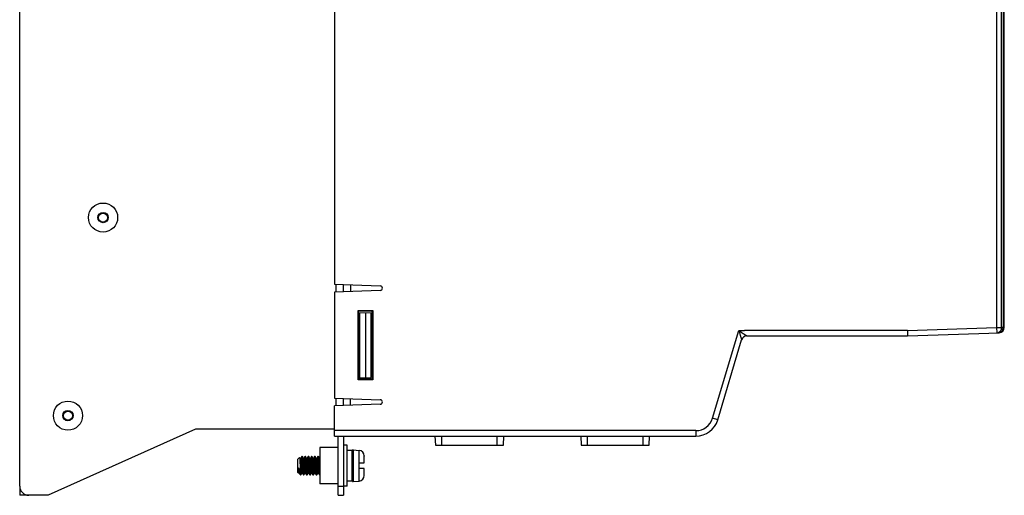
# Model space of a CAD drawing. Header units: millimetres. Extents: x -71 to 747, y -184 to 606.
# Tile 85 of 97: x 341 to 558, y 86 to 191. Entities that reach past the tile are written whole.
import ezdxf

# ---------------------------------------------------------------- set-up
doc = ezdxf.new("R2010")
doc.units = ezdxf.units.MM
doc.header["$LTSCALE"] = 30.734
doc.layers.get('0').update_dxf_attribs({"linetype": 'CONTINUOUS'})

msp = doc.modelspace()

# ---------------------------------------------------------------- linework, layer by layer
at = {"color": 7}
for p, q in [((555.85, 314.68), (555.85, 123.31)), ((556.95, 123.32), (556.95, 314.68)), ((557.27, 314.67), (557.27, 123.32)), ((557.53, 123.33), (557.53, 314.66)), ((341.43, 88.44), (341.43, 200.94)), ((410.53, 196.43), (410.53, 132.79)), ((410.53, 132.79), (420.55, 132.44)), ((410.83, 132.77), (410.83, 131.1)), ((412.53, 131.16), (412.53, 132.72)), ((414.03, 132.66), (414.03, 131.21)), ((420.55, 131.44), (410.53, 131.09)), ((410.53, 131.09), (410.53, 107.79)), ((415.72, 127.05), (418.96, 127.05)), ((415.83, 126.94), (415.72, 127.05)), ((415.72, 111.82), (415.72, 127.05)), ((415.83, 126.94), (418.83, 126.94)), ((415.83, 111.94), (415.83, 126.94)), ((415.83, 126.62), (418.53, 126.53)), ((416.03, 126.62), (416.03, 112.26)), ((417.32, 126.57), (417.32, 112.3)), ((418.53, 126.53), (418.53, 112.34)), ((418.83, 126.94), (418.96, 127.06)), ((418.83, 111.94), (418.83, 126.94)), ((418.96, 127.05), (418.96, 111.82)), ((416.03, 124.89), (415.83, 124.89)), ((536.31, 122.63), (555.85, 123.31)), ((555.85, 123.31), (556.95, 123.31)), ((555.85, 123.31), (555.89, 122.12)), ((557.27, 123.32), (556.95, 123.32)), ((557.27, 123.32), (557.53, 123.33)), ((493.48, 103.35), (499.26, 122.64)), ((499.26, 122.64), (499.5, 122.64)), ((499.26, 122.64), (499.4, 122.17)), ((499.76, 122.29), (500.2, 122)), ((536.31, 122.63), (500.51, 122.64)), ((500.51, 122.64), (500.51, 122.61)), ((501.04, 121.44), (536.31, 121.44)), ((536.31, 122.63), (536.31, 121.44)), ((536.31, 121.44), (556.38, 122.14)), ((494.63, 103), (499.89, 120.58)), ((416.03, 113.99), (415.83, 113.98)), ((415.83, 111.94), (415.72, 111.82)), ((418.96, 111.82), (415.72, 111.82)), ((415.83, 112.25), (418.53, 112.34)), ((418.83, 111.94), (415.83, 111.94)), ((418.83, 111.94), (418.96, 111.81)), ((410.53, 107.79), (420.55, 107.44)), ((420.55, 106.44), (410.53, 106.09)), ((410.53, 99.44), (410.53, 106.09)), ((410.83, 107.77), (410.83, 106.1)), ((412.53, 106.16), (412.53, 107.72)), ((414.03, 106.21), (414.03, 107.66)), ((494.63, 103), (493.48, 103.35)), ((380.03, 100.94), (347.65, 86.44)), ((410.53, 100.94), (380.03, 100.94)), ((489.84, 100.64), (410.53, 100.64)), ((410.53, 99.44), (489.84, 99.44)), ((411.33, 86.44), (411.33, 99.44)), ((412.53, 99.44), (412.53, 86.44)), ((432.57, 99.44), (432.68, 97.44)), ((434.07, 97.44), (434.07, 99.44)), ((446.19, 99.44), (446.19, 97.44)), ((447.59, 97.44), (447.69, 99.44)), ((464.57, 99.44), (464.68, 97.44)), ((466.07, 97.44), (466.07, 99.44)), ((478.19, 99.44), (478.19, 97.44)), ((479.59, 97.44), (479.69, 99.44)), ((489.84, 100.64), (489.84, 99.44)), ((413.33, 97.44), (412.53, 97.44)), ((413.33, 88.44), (413.33, 97.44)), ((432.68, 97.44), (447.59, 97.44)), ((464.68, 97.44), (479.59, 97.44)), ((411.33, 96.94), (407.33, 96.94)), ((407.33, 96.94), (407.33, 88.94)), ((414.43, 96.31), (413.33, 96.31)), ((414.43, 89.55), (414.43, 96.31)), ((414.65, 96.42), (415.94, 96.3)), ((414.65, 96.42), (414.65, 89.45)), ((415.94, 93.54), (415.94, 96.3)), ((417.03, 95.11), (417.03, 95.06)), ((417.03, 95.06), (417.03, 95.11)), ((402.43, 94.34), (402.86, 94.76)), ((402.43, 94.34), (402.43, 91.54)), ((402.86, 94.76), (402.87, 94.76)), ((402.87, 94.76), (402.87, 94.76)), ((403, 94.55), (402.87, 94.76)), ((402.95, 93.46), (402.97, 93.11)), ((402.99, 94.56), (403.15, 94.56)), ((403.35, 94.93), (403.14, 94.56)), ((403.29, 93.38), (403.31, 93.09)), ((403.46, 94.94), (403.36, 94.94)), ((403.7, 94.55), (403.48, 94.93)), ((403.48, 94.93), (403.48, 94.92)), ((403.69, 94.56), (403.85, 94.56)), ((404.05, 94.93), (403.84, 94.56)), ((404.16, 94.94), (404.06, 94.94)), ((404.4, 94.55), (404.18, 94.93)), ((404.21, 93.38), (404.26, 92.48)), ((404.31, 93.37), (404.37, 92.48)), ((404.39, 94.56), (404.55, 94.56)), ((404.75, 94.93), (404.54, 94.56)), ((404.69, 93.38), (404.71, 93.09)), ((404.86, 94.94), (404.76, 94.94)), ((405.1, 94.55), (404.88, 94.93)), ((405.09, 94.56), (405.25, 94.56)), ((405.25, 93.09), (405.23, 93.38)), ((405.45, 94.93), (405.24, 94.56)), ((405.39, 93.38), (405.41, 93.09)), ((405.56, 94.94), (405.46, 94.94)), ((405.8, 94.55), (405.58, 94.93)), ((405.58, 94.93), (405.58, 94.92)), ((405.79, 94.56), (405.95, 94.56)), ((405.95, 93.09), (405.93, 93.38)), ((406.15, 94.93), (405.94, 94.56)), ((406.26, 94.94), (406.16, 94.94)), ((406.5, 94.55), (406.28, 94.93)), ((406.49, 94.56), (406.65, 94.56)), ((406.85, 94.93), (406.64, 94.56)), ((406.96, 94.94), (406.86, 94.94)), ((407.2, 94.55), (406.98, 94.93)), ((407.19, 94.56), (407.33, 94.56)), ((407.33, 93.28), (407.32, 93.52)), ((415.93, 93.54), (417.03, 93.54)), ((415.93, 92.34), (415.93, 93.54)), ((417.03, 95.06), (417.03, 95.06)), ((417.03, 93.54), (417.03, 95.03)), ((402.43, 91.54), (402.66, 91.31)), ((402.66, 91.31), (402.66, 92.44)), ((402.79, 91.31), (402.66, 91.31)), ((402.78, 91.33), (402.96, 91.02)), ((402.99, 92.44), (403, 92.12)), ((402.99, 90.98), (403.03, 90.94)), ((403.03, 90.94), (403.03, 91.43)), ((403.03, 90.94), (403.11, 90.94)), ((403.11, 90.94), (403.13, 90.94)), ((403.13, 90.94), (403.34, 91.31)), ((403.33, 91.31), (403.49, 91.31)), ((403.48, 91.33), (403.7, 90.94)), ((403.7, 90.95), (403.7, 90.94)), ((403.71, 90.94), (403.81, 90.94)), ((403.83, 90.94), (404.04, 91.31)), ((403.89, 92.49), (403.87, 92.79)), ((404.03, 92.77), (404.05, 92.48)), ((404.03, 91.31), (404.19, 91.31)), ((404.18, 91.33), (404.4, 90.94)), ((404.41, 90.94), (404.51, 90.94)), ((404.53, 90.94), (404.74, 91.31)), ((404.59, 92.48), (404.57, 92.77)), ((404.73, 91.31), (404.89, 91.31)), ((404.88, 91.33), (405.1, 90.94)), ((405.11, 90.94), (405.21, 90.94)), ((405.23, 90.94), (405.44, 91.31)), ((405.43, 91.31), (405.59, 91.31)), ((405.58, 91.33), (405.8, 90.94)), ((405.8, 90.94), (405.81, 90.94)), ((405.81, 90.94), (405.91, 90.94)), ((405.91, 90.94), (405.93, 90.94)), ((405.93, 90.94), (406.14, 91.31)), ((406.13, 92.77), (406.15, 92.48)), ((406.13, 91.31), (406.29, 91.31)), ((406.28, 91.33), (406.5, 90.94)), ((406.51, 90.94), (406.61, 90.94)), ((406.63, 90.94), (406.84, 91.31)), ((406.69, 92.48), (406.67, 92.77)), ((406.83, 91.31), (406.99, 91.31)), ((406.98, 91.33), (407.2, 90.94)), ((407.21, 90.94), (407.31, 90.94)), ((417.03, 92.34), (415.93, 92.34)), ((415.94, 89.57), (415.94, 92.34)), ((417.03, 90.82), (417.03, 90.82)), ((417.03, 90.82), (417.03, 90.76)), ((417.03, 90.76), (417.03, 90.82)), ((411.33, 88.94), (407.33, 88.94)), ((414.43, 89.55), (413.33, 89.55)), ((414.65, 89.45), (415.94, 89.57)), ((341.43, 88.44), (341.43, 86.44)), ((411.33, 88.44), (412.53, 88.44)), ((413.33, 88.44), (412.53, 88.44)), ((343.43, 86.44), (341.43, 86.44)), ((347.65, 86.44), (343.43, 86.44)), ((411.33, 86.44), (412.53, 86.44))]:
    msp.add_line(p, q, dxfattribs=at)
for points in [[(555.9, 122.12), (556.02, 122.13), (556.13, 122.16), (556.24, 122.19), (556.35, 122.25), (556.46, 122.31), (556.55, 122.39), (556.64, 122.48), (556.72, 122.58), (556.79, 122.69), (556.84, 122.8), (556.89, 122.93), (556.92, 123.05), (556.94, 123.18), (556.95, 123.31)], [(556.22, 122.13), (556.34, 122.14), (556.46, 122.17), (556.57, 122.21), (556.68, 122.26), (556.78, 122.33), (556.88, 122.4), (556.96, 122.49), (557.04, 122.59), (557.11, 122.7), (557.17, 122.82), (557.21, 122.94), (557.24, 123.06), (557.26, 123.19), (557.27, 123.32)], [(499.26, 122.64), (499.43, 122.52), (499.6, 122.4), (499.76, 122.29)], [(499.4, 122.17), (499.5, 121.83), (499.54, 121.69), (499.58, 121.57), (499.62, 121.45), (499.66, 121.32), (499.7, 121.2), (499.74, 121.09), (499.77, 121), (499.79, 120.91), (499.82, 120.84), (499.86, 120.7)], [(499.5, 122.64), (499.66, 122.64), (499.83, 122.64), (499.99, 122.64), (500.15, 122.63), (500.33, 122.62), (500.51, 122.61)], [(500.2, 122), (500.33, 121.92), (500.55, 121.77)], [(500.55, 121.77), (500.65, 121.7), (500.83, 121.58)], [(500.83, 121.58), (500.9, 121.53), (500.95, 121.5), (501, 121.47), (501.02, 121.45), (501.04, 121.44), (501.04, 121.44)], [(499.86, 120.7), (499.88, 120.64), (499.89, 120.61), (499.89, 120.59), (499.89, 120.58), (499.89, 120.58)], [(402.87, 94.76), (402.88, 94.75), (402.88, 94.72), (402.89, 94.67), (402.9, 94.61), (402.9, 94.53), (402.91, 94.43), (402.92, 94.33), (402.92, 94.21), (402.93, 94.08), (402.94, 93.93), (402.94, 93.78), (402.95, 93.63), (402.95, 93.46)], [(402.97, 93.11), (402.98, 92.77), (402.99, 92.44)], [(403, 94.55), (403, 94.53), (403.01, 94.5), (403.02, 94.46), (403.03, 94.4), (403.04, 94.34), (403.05, 94.26), (403.06, 94.17), (403.07, 94.07), (403.08, 93.96), (403.09, 93.84), (403.1, 93.72), (403.11, 93.59), (403.12, 93.45), (403.13, 93.31)], [(403.13, 93.31), (403.15, 93.02), (403.18, 92.58)], [(403.15, 94.56), (403.16, 94.55), (403.17, 94.53), (403.18, 94.5), (403.19, 94.45), (403.2, 94.39), (403.21, 94.32), (403.22, 94.23), (403.23, 94.14), (403.24, 94.04), (403.25, 93.92), (403.26, 93.8), (403.27, 93.67), (403.28, 93.53), (403.29, 93.38)], [(403.31, 93.09), (403.33, 92.79), (403.35, 92.49)], [(403.35, 94.93), (403.36, 94.93), (403.36, 94.94)], [(403.36, 94.94), (403.37, 94.93), (403.38, 94.92), (403.39, 94.89), (403.4, 94.85), (403.41, 94.79), (403.42, 94.71), (403.43, 94.62), (403.44, 94.52), (403.45, 94.4), (403.46, 94.27), (403.47, 94.13), (403.48, 93.98), (403.49, 93.82), (403.5, 93.66), (403.51, 93.48)], [(403.46, 94.94), (403.47, 94.93), (403.48, 94.93)], [(403.48, 94.92), (403.49, 94.89), (403.5, 94.84), (403.51, 94.78), (403.52, 94.71), (403.53, 94.61), (403.54, 94.51), (403.55, 94.39), (403.56, 94.26), (403.57, 94.12), (403.58, 93.97), (403.59, 93.81), (403.6, 93.65), (403.61, 93.47)], [(403.51, 93.48), (403.53, 93.13), (403.54, 92.95), (403.55, 92.77), (403.57, 92.41)], [(403.61, 93.47), (403.63, 93.12), (403.64, 92.94), (403.65, 92.76), (403.67, 92.4)], [(403.83, 93.38), (403.82, 93.52), (403.81, 93.66), (403.8, 93.79), (403.79, 93.91), (403.78, 94.03), (403.77, 94.13), (403.76, 94.23), (403.74, 94.31), (403.73, 94.39), (403.72, 94.45), (403.71, 94.49), (403.7, 94.53), (403.7, 94.55)], [(403.87, 92.79), (403.85, 93.09), (403.83, 93.38)], [(403.85, 94.56), (403.86, 94.55), (403.87, 94.53), (403.88, 94.49), (403.89, 94.45), (403.9, 94.38), (403.91, 94.31), (403.92, 94.22), (403.93, 94.13), (403.94, 94.02), (403.95, 93.91), (403.96, 93.78), (403.97, 93.65), (403.98, 93.51), (403.99, 93.36)], [(403.99, 93.36), (404.01, 93.06), (404.03, 92.77)], [(404.05, 94.93), (404.06, 94.94), (404.06, 94.94)], [(404.06, 94.94), (404.07, 94.93), (404.08, 94.91), (404.09, 94.87), (404.1, 94.81), (404.11, 94.74), (404.12, 94.66), (404.13, 94.56), (404.14, 94.45), (404.15, 94.32), (404.16, 94.19), (404.17, 94.04), (404.18, 93.89), (404.19, 93.72), (404.2, 93.55), (404.21, 93.38)], [(404.16, 94.94), (404.17, 94.93), (404.18, 94.93)], [(404.18, 94.93), (404.18, 94.91), (404.19, 94.87), (404.2, 94.81), (404.21, 94.74), (404.22, 94.66), (404.23, 94.56), (404.24, 94.44), (404.25, 94.32), (404.26, 94.18), (404.27, 94.04), (404.28, 93.88), (404.29, 93.72), (404.3, 93.55), (404.31, 93.37)], [(404.53, 93.36), (404.52, 93.51), (404.51, 93.65), (404.5, 93.78), (404.49, 93.91), (404.48, 94.02), (404.47, 94.13), (404.46, 94.22), (404.45, 94.31), (404.44, 94.38), (404.42, 94.45), (404.41, 94.49), (404.4, 94.53), (404.4, 94.55)], [(404.57, 92.77), (404.55, 93.06), (404.53, 93.36)], [(404.55, 94.56), (404.56, 94.55), (404.57, 94.53), (404.58, 94.49), (404.59, 94.45), (404.6, 94.38), (404.61, 94.31), (404.62, 94.22), (404.63, 94.13), (404.64, 94.02), (404.65, 93.91), (404.66, 93.79), (404.67, 93.66), (404.68, 93.52), (404.69, 93.38)], [(404.71, 93.09), (404.73, 92.79), (404.75, 92.5)], [(404.75, 94.93), (404.76, 94.93), (404.76, 94.94)], [(404.76, 94.94), (404.77, 94.93), (404.78, 94.92), (404.79, 94.89), (404.8, 94.84), (404.81, 94.77), (404.82, 94.7), (404.83, 94.6), (404.84, 94.5), (404.85, 94.38), (404.86, 94.24), (404.87, 94.1), (404.88, 93.95), (404.89, 93.79), (404.9, 93.62), (404.91, 93.45)], [(404.86, 94.94), (404.87, 94.93), (404.88, 94.93)], [(404.88, 94.93), (404.88, 94.92), (404.89, 94.89), (404.9, 94.84), (404.91, 94.77), (404.92, 94.69), (404.93, 94.6), (404.94, 94.49), (404.95, 94.38), (404.96, 94.24), (404.97, 94.1), (404.98, 93.95), (404.99, 93.79), (405, 93.62), (405.01, 93.45)], [(404.91, 93.45), (404.93, 93.1), (404.94, 92.91), (404.95, 92.73), (404.97, 92.38)], [(405.01, 93.45), (405.03, 93.09), (405.04, 92.91), (405.05, 92.73), (405.07, 92.38)], [(405.23, 93.38), (405.22, 93.52), (405.21, 93.66), (405.2, 93.79), (405.19, 93.91), (405.18, 94.02), (405.17, 94.13), (405.16, 94.22), (405.15, 94.31), (405.14, 94.38), (405.12, 94.45), (405.11, 94.49), (405.1, 94.53), (405.1, 94.55)], [(405.25, 94.56), (405.26, 94.55), (405.27, 94.53), (405.28, 94.5), (405.29, 94.45), (405.3, 94.39), (405.31, 94.32), (405.32, 94.23), (405.33, 94.14), (405.34, 94.04), (405.35, 93.92), (405.36, 93.8), (405.37, 93.67), (405.38, 93.53), (405.39, 93.38)], [(405.29, 92.5), (405.27, 92.79), (405.25, 93.09)], [(405.41, 93.09), (405.43, 92.8), (405.45, 92.5)], [(405.45, 94.93), (405.46, 94.93), (405.46, 94.94)], [(405.46, 94.94), (405.47, 94.93), (405.48, 94.92), (405.49, 94.89), (405.5, 94.84), (405.51, 94.78), (405.52, 94.7), (405.53, 94.6), (405.54, 94.49), (405.55, 94.37), (405.56, 94.24), (405.57, 94.1), (405.58, 93.94), (405.59, 93.78), (405.6, 93.61), (405.61, 93.44)], [(405.56, 94.94), (405.57, 94.93), (405.58, 94.93)], [(405.58, 94.92), (405.59, 94.89), (405.6, 94.84), (405.61, 94.78), (405.62, 94.7), (405.63, 94.6), (405.64, 94.49), (405.65, 94.37), (405.66, 94.24), (405.67, 94.1), (405.68, 93.94), (405.69, 93.78), (405.7, 93.61), (405.71, 93.44)], [(405.61, 93.44), (405.63, 93.08), (405.64, 92.9), (405.65, 92.72), (405.67, 92.36)], [(405.71, 93.44), (405.73, 93.08), (405.74, 92.9), (405.75, 92.72), (405.77, 92.36)], [(405.93, 93.38), (405.92, 93.53), (405.91, 93.67), (405.9, 93.8), (405.89, 93.92), (405.88, 94.04), (405.86, 94.14), (405.85, 94.23), (405.84, 94.32), (405.83, 94.39), (405.82, 94.45), (405.81, 94.5), (405.8, 94.53), (405.8, 94.55)], [(405.95, 94.56), (405.96, 94.55), (405.97, 94.53), (405.98, 94.49), (405.99, 94.45), (406, 94.38), (406.01, 94.31), (406.02, 94.23), (406.03, 94.13), (406.04, 94.02), (406.05, 93.91), (406.06, 93.78), (406.07, 93.65), (406.08, 93.51), (406.09, 93.36)], [(405.99, 92.5), (405.97, 92.8), (405.95, 93.09)], [(406.09, 93.36), (406.11, 93.07), (406.13, 92.77)], [(406.15, 94.93), (406.16, 94.93), (406.16, 94.94)], [(406.16, 94.94), (406.17, 94.93), (406.18, 94.92), (406.19, 94.88), (406.2, 94.83), (406.21, 94.76), (406.22, 94.68), (406.23, 94.59), (406.24, 94.48), (406.25, 94.36), (406.26, 94.22), (406.27, 94.08), (406.28, 93.92), (406.29, 93.76), (406.3, 93.59), (406.31, 93.41)], [(406.26, 94.94), (406.27, 94.93), (406.28, 94.93)], [(406.28, 94.93), (406.28, 94.92), (406.29, 94.88), (406.3, 94.83), (406.31, 94.76), (406.32, 94.68), (406.33, 94.59), (406.34, 94.48), (406.35, 94.36), (406.36, 94.22), (406.37, 94.08), (406.38, 93.92), (406.39, 93.76), (406.4, 93.59), (406.41, 93.41)], [(406.31, 93.41), (406.33, 93.05), (406.36, 92.51)], [(406.41, 93.41), (406.43, 93.05), (406.46, 92.51)], [(406.63, 93.36), (406.62, 93.51), (406.61, 93.65), (406.6, 93.78), (406.59, 93.91), (406.58, 94.02), (406.57, 94.13), (406.56, 94.23), (406.55, 94.31), (406.54, 94.38), (406.52, 94.45), (406.51, 94.49), (406.5, 94.53), (406.5, 94.55)], [(406.67, 92.77), (406.65, 93.07), (406.63, 93.36)], [(406.65, 94.56), (406.66, 94.55), (406.67, 94.53), (406.68, 94.49), (406.69, 94.45), (406.7, 94.38), (406.71, 94.31), (406.72, 94.22), (406.73, 94.13), (406.74, 94.02), (406.75, 93.91), (406.76, 93.78), (406.77, 93.66), (406.78, 93.52), (406.79, 93.38)], [(406.79, 93.38), (406.81, 93.09), (406.82, 92.94), (406.83, 92.79), (406.85, 92.5)], [(406.85, 94.93), (406.86, 94.93), (406.86, 94.94)], [(406.86, 94.94), (406.87, 94.93), (406.88, 94.91), (406.89, 94.87), (406.9, 94.82), (406.91, 94.75), (406.92, 94.67), (406.93, 94.57), (406.94, 94.46), (406.95, 94.34), (406.96, 94.2), (406.97, 94.05), (406.98, 93.9), (406.99, 93.74), (407, 93.56), (407.01, 93.39)], [(406.96, 94.94), (406.97, 94.93), (406.98, 94.93)], [(406.98, 94.93), (406.98, 94.91), (406.99, 94.87), (407, 94.82), (407.01, 94.75), (407.02, 94.67), (407.03, 94.57), (407.04, 94.46), (407.05, 94.34), (407.06, 94.2), (407.07, 94.05), (407.08, 93.9), (407.09, 93.74), (407.1, 93.56), (407.11, 93.39)], [(407.01, 93.39), (407.03, 93.03), (407.06, 92.48)], [(407.11, 93.39), (407.13, 93.03), (407.16, 92.48)], [(407.32, 93.52), (407.31, 93.66), (407.3, 93.78), (407.29, 93.91), (407.28, 94.02), (407.27, 94.13), (407.26, 94.22), (407.25, 94.31), (407.24, 94.38), (407.22, 94.45), (407.21, 94.49), (407.2, 94.53), (407.2, 94.55)], [(417.03, 95.03), (417.03, 95.04), (417.03, 95.05), (417.03, 95.06)], [(402.96, 91.02), (402.94, 91.06), (402.92, 91.12), (402.89, 91.19), (402.87, 91.27), (402.85, 91.37), (402.82, 91.48), (402.8, 91.6), (402.78, 91.72), (402.75, 91.86), (402.73, 92), (402.7, 92.14), (402.68, 92.29), (402.66, 92.44)], [(402.66, 92.44), (402.67, 92.29), (402.68, 92.15), (402.69, 92.02), (402.7, 91.9), (402.71, 91.78), (402.72, 91.68), (402.73, 91.59), (402.74, 91.51), (402.75, 91.44), (402.76, 91.39), (402.77, 91.35), (402.78, 91.33)], [(402.99, 90.98), (402.96, 91.01), (402.96, 91.02)], [(403, 92.12), (403.01, 91.96), (403.02, 91.81), (403.02, 91.68), (403.03, 91.55), (403.03, 91.43)], [(403.03, 91.43), (403.04, 91.32), (403.05, 91.22), (403.06, 91.13), (403.07, 91.06), (403.08, 91.01), (403.09, 90.97), (403.1, 90.94), (403.11, 90.94)], [(403.18, 92.58), (403.19, 92.44), (403.2, 92.31), (403.21, 92.17), (403.22, 92.05), (403.23, 91.93), (403.24, 91.82), (403.25, 91.72), (403.26, 91.63), (403.27, 91.55), (403.28, 91.48), (403.29, 91.42), (403.3, 91.37), (403.31, 91.34), (403.32, 91.32), (403.33, 91.31)], [(403.35, 92.49), (403.36, 92.35), (403.37, 92.21), (403.38, 92.08), (403.39, 91.95), (403.4, 91.84), (403.41, 91.73), (403.42, 91.64), (403.43, 91.55), (403.44, 91.48), (403.45, 91.42), (403.46, 91.38), (403.48, 91.34), (403.48, 91.33)], [(403.57, 92.41), (403.58, 92.24), (403.59, 92.07), (403.6, 91.91), (403.61, 91.76), (403.62, 91.62), (403.63, 91.49), (403.64, 91.37), (403.65, 91.26), (403.66, 91.17), (403.67, 91.09), (403.68, 91.03), (403.69, 90.98), (403.7, 90.95)], [(403.67, 92.4), (403.68, 92.23), (403.69, 92.06), (403.7, 91.9), (403.71, 91.75), (403.72, 91.61), (403.73, 91.48), (403.74, 91.36), (403.75, 91.26), (403.76, 91.17), (403.77, 91.09), (403.78, 91.03), (403.79, 90.98), (403.8, 90.95), (403.81, 90.94), (403.81, 90.94)], [(403.7, 90.94), (403.71, 90.94), (403.71, 90.94)], [(403.81, 90.94), (403.82, 90.94), (403.83, 90.94)], [(404.03, 91.31), (404.02, 91.32), (404.01, 91.34), (404, 91.38), (403.99, 91.42), (403.98, 91.48), (403.97, 91.56), (403.96, 91.64), (403.95, 91.74), (403.94, 91.84), (403.93, 91.96), (403.92, 92.08), (403.91, 92.21), (403.9, 92.35), (403.89, 92.49)], [(404.05, 92.48), (404.06, 92.34), (404.07, 92.2), (404.08, 92.07), (404.09, 91.95), (404.1, 91.84), (404.11, 91.73), (404.12, 91.64), (404.13, 91.55), (404.14, 91.48), (404.15, 91.42), (404.17, 91.37), (404.18, 91.34), (404.18, 91.33)], [(404.26, 92.48), (404.27, 92.31), (404.28, 92.14), (404.3, 91.98), (404.31, 91.82), (404.32, 91.68), (404.33, 91.54), (404.34, 91.42), (404.35, 91.31), (404.36, 91.21), (404.37, 91.12), (404.38, 91.05), (404.39, 91), (404.4, 90.96), (404.4, 90.94)], [(404.37, 92.48), (404.38, 92.3), (404.39, 92.13), (404.4, 91.97), (404.41, 91.82), (404.42, 91.67), (404.43, 91.54), (404.44, 91.41), (404.45, 91.3), (404.46, 91.21), (404.47, 91.12), (404.48, 91.05), (404.49, 91), (404.5, 90.96), (404.51, 90.94), (404.51, 90.94)], [(404.4, 90.94), (404.41, 90.94), (404.41, 90.94)], [(404.51, 90.94), (404.52, 90.94), (404.53, 90.94)], [(404.73, 91.31), (404.72, 91.32), (404.71, 91.34), (404.7, 91.37), (404.69, 91.42), (404.68, 91.48), (404.67, 91.55), (404.66, 91.64), (404.65, 91.73), (404.64, 91.84), (404.63, 91.95), (404.62, 92.07), (404.61, 92.2), (404.6, 92.34), (404.59, 92.48)], [(404.75, 92.5), (404.76, 92.35), (404.77, 92.22), (404.78, 92.09), (404.79, 91.96)], [(404.79, 91.96), (404.8, 91.85), (404.81, 91.74), (404.82, 91.65), (404.83, 91.56), (404.84, 91.49), (404.85, 91.43), (404.86, 91.38), (404.88, 91.34), (404.88, 91.33)], [(404.97, 92.38), (404.98, 92.21), (404.99, 92.04), (405, 91.88), (405.01, 91.73)], [(405.01, 91.73), (405.02, 91.59), (405.03, 91.46), (405.04, 91.35), (405.05, 91.24), (405.06, 91.15), (405.07, 91.08), (405.08, 91.02), (405.09, 90.97), (405.1, 90.95), (405.1, 90.94)], [(405.07, 92.38), (405.08, 92.21), (405.09, 92.04), (405.1, 91.88), (405.11, 91.73)], [(405.1, 90.94), (405.11, 90.94), (405.11, 90.94)], [(405.11, 91.73), (405.12, 91.59), (405.13, 91.46), (405.14, 91.35), (405.15, 91.24), (405.16, 91.15), (405.17, 91.08), (405.18, 91.02), (405.19, 90.97), (405.2, 90.95), (405.21, 90.94), (405.21, 90.94)], [(405.21, 90.94), (405.22, 90.94), (405.23, 90.94)], [(405.33, 91.96), (405.32, 92.09), (405.31, 92.22), (405.3, 92.35), (405.29, 92.5)], [(405.43, 91.31), (405.42, 91.32), (405.42, 91.33), (405.41, 91.36), (405.4, 91.39), (405.39, 91.43), (405.38, 91.49), (405.37, 91.55), (405.36, 91.61), (405.36, 91.69), (405.35, 91.77), (405.34, 91.86), (405.33, 91.96)], [(405.45, 92.5), (405.46, 92.35), (405.47, 92.21), (405.48, 92.08), (405.49, 91.95), (405.5, 91.84), (405.51, 91.74), (405.52, 91.64), (405.53, 91.56), (405.54, 91.49), (405.55, 91.42), (405.56, 91.38), (405.58, 91.34), (405.58, 91.33)], [(405.67, 92.36), (405.68, 92.19), (405.69, 92.02), (405.7, 91.86), (405.71, 91.71), (405.72, 91.57), (405.73, 91.45), (405.74, 91.33), (405.75, 91.23), (405.76, 91.14), (405.77, 91.07), (405.78, 91.01), (405.79, 90.97), (405.8, 90.94)], [(405.77, 92.36), (405.78, 92.19), (405.79, 92.02), (405.8, 91.86), (405.81, 91.71), (405.82, 91.57), (405.83, 91.45), (405.84, 91.33), (405.85, 91.23), (405.86, 91.14), (405.87, 91.07), (405.88, 91.01), (405.89, 90.97), (405.9, 90.94), (405.91, 90.94)], [(406.13, 91.31), (406.12, 91.32), (406.11, 91.34), (406.1, 91.38), (406.09, 91.42), (406.08, 91.49), (406.07, 91.56), (406.06, 91.64), (406.05, 91.74), (406.04, 91.84), (406.03, 91.95), (406.02, 92.08), (406.01, 92.21), (406, 92.35), (405.99, 92.5)], [(406.15, 92.48), (406.16, 92.34), (406.17, 92.2), (406.18, 92.07), (406.19, 91.95), (406.2, 91.84), (406.21, 91.73), (406.22, 91.64), (406.23, 91.55), (406.24, 91.48), (406.25, 91.42), (406.27, 91.37), (406.28, 91.34), (406.28, 91.33)], [(406.36, 92.51), (406.37, 92.33), (406.38, 92.16), (406.39, 92), (406.4, 91.84), (406.41, 91.69), (406.42, 91.55), (406.43, 91.43), (406.44, 91.32), (406.45, 91.22), (406.46, 91.13), (406.48, 91.06), (406.49, 91), (406.5, 90.96), (406.5, 90.94)], [(406.46, 92.51), (406.47, 92.33), (406.48, 92.16), (406.49, 92), (406.5, 91.84), (406.51, 91.69), (406.52, 91.55), (406.53, 91.43), (406.54, 91.32), (406.55, 91.22), (406.56, 91.13), (406.58, 91.06), (406.59, 91), (406.6, 90.96), (406.61, 90.94), (406.61, 90.94)], [(406.5, 90.94), (406.51, 90.94), (406.51, 90.94)], [(406.61, 90.94), (406.62, 90.94), (406.63, 90.94)], [(406.83, 91.31), (406.82, 91.32), (406.81, 91.34), (406.8, 91.37), (406.79, 91.42), (406.78, 91.48), (406.77, 91.55), (406.76, 91.64), (406.75, 91.73), (406.74, 91.84), (406.73, 91.95), (406.72, 92.07), (406.71, 92.2), (406.7, 92.34), (406.69, 92.48)], [(406.85, 92.5), (406.86, 92.35), (406.87, 92.22), (406.88, 92.09), (406.89, 91.96), (406.9, 91.85), (406.91, 91.75), (406.92, 91.65), (406.93, 91.56), (406.94, 91.49), (406.95, 91.43), (406.96, 91.38), (406.97, 91.34), (406.98, 91.33)], [(407.06, 92.48), (407.07, 92.31), (407.09, 92.14), (407.1, 91.97), (407.11, 91.82), (407.12, 91.67), (407.13, 91.54), (407.14, 91.41), (407.15, 91.3), (407.16, 91.2), (407.17, 91.12), (407.18, 91.05), (407.19, 91), (407.2, 90.96), (407.2, 90.94)], [(407.16, 92.48), (407.17, 92.31), (407.19, 92.14), (407.2, 91.97), (407.21, 91.82), (407.22, 91.67), (407.23, 91.54), (407.24, 91.41), (407.25, 91.3), (407.26, 91.2), (407.27, 91.12), (407.28, 91.05), (407.29, 91), (407.3, 90.96), (407.31, 90.94), (407.31, 90.94)], [(407.2, 90.94), (407.21, 90.94), (407.21, 90.94)], [(407.31, 90.94), (407.32, 90.94), (407.33, 90.94)], [(417.03, 90.82), (417.03, 90.82), (417.03, 90.83), (417.03, 90.84), (417.03, 92.34)]]:
    msp.add_lwpolyline(points, dxfattribs=at)
for centre, radius in [((359.73, 147.44), 3.2), ((359.73, 147.44), 1.13), ((359.73, 147.44), 1), ((352.03, 103.94), 3.2), ((352.03, 103.94), 1.13), ((352.03, 103.94), 1)]:
    msp.add_circle(centre, radius, dxfattribs=at)
for centre, radius, start, end in [((420.53, 131.94), 0.5, 272, 88.3684), ((556.34, 123.33), 1.19, 272, 360), ((501.04, 120.24), 1.2, 90, 163.325), ((420.53, 106.94), 0.5, 271.6317, 88.3683), ((352.03, 103.94), 1, 90, 114.1188), ((489.84, 104.44), 3.8, 270.0001, 343.3249), ((489.84, 104.44), 5, 270, 343.3255), ((414.63, 96.22), 0.2, 85, 180), ((415.83, 95.11), 1.2, 0, 85), ((415.83, 90.76), 1.2, 275, 360), ((414.63, 89.65), 0.2, 180, 275), ((343.43, 88.44), 2, 180, 270)]:
    msp.add_arc(centre, radius, start, end, dxfattribs=at)

doc.saveas('drawing.dxf')
